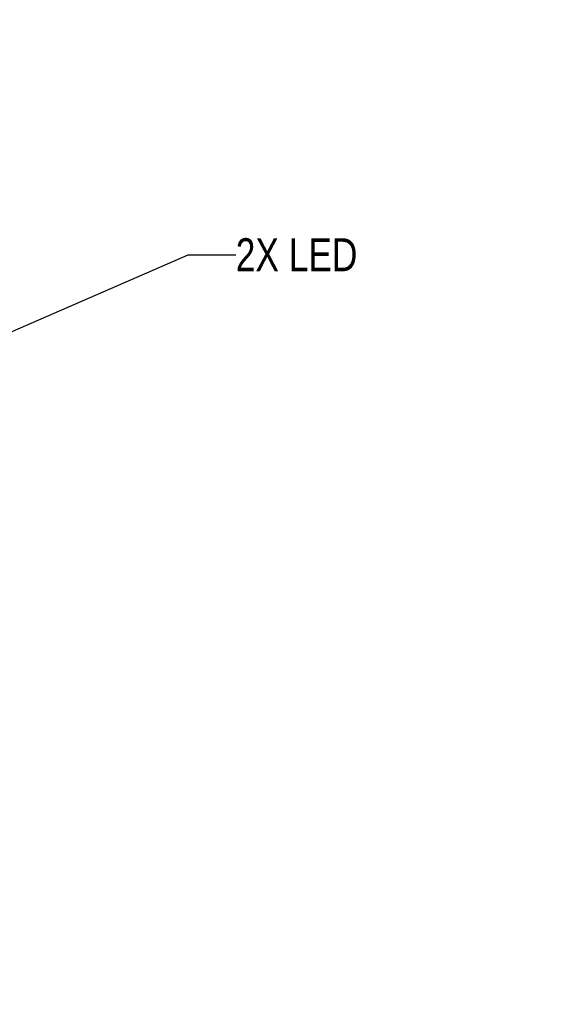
# Model space of a CAD drawing. Header units: inches. Extents: x 0 to 34, y 0 to 22.
# Tile 43 of 54: x 17.1 to 19.1, y 11.7 to 15.4. Entities that reach past the tile are written whole.
import ezdxf

# ---------------------------------------------------------------- set-up
doc = ezdxf.new("R2010")
doc.units = ezdxf.units.IN
doc.header["$LTSCALE"] = 1.87
doc.header["$MEASUREMENT"] = 0
doc.layers.get('0').update_dxf_attribs({"linetype": 'CONTINUOUS'})
doc.layers.add('DETAIL', color=7, linetype='CONTINUOUS')
doc.layers.add('DIMENSIONS', color=7, linetype='CONTINUOUS')
doc.styles.get("Standard").update_dxf_attribs({"font": 'txt', "width": 0.8})
doc.dimstyles.new('DIMSTYLE_1', dxfattribs={"dimtxt": 0.125, "dimasz": 0.18, "dimexe": 0.18, "dimexo": 0.0625, "dimgap": 0.09, "dimtad": 0, "dimtih": 1, "dimtoh": 1, "dimdec": 3, "dimlfac": 0.5, "dimzin": 4, "dimdsep": 46, "dimtxsty": 'STANDARD', "dimblk": '_FILLED', "dimblk1": '_FILLED', "dimblk2": '_FILLED', "dimcen": 0.09, "dimadec": 0, "dimazin": 0, "dimtp": 0.01, "dimtm": 0.01, "dimtfac": 1, "dimtdec": 3, "dimtofl": 0, "dimtmove": 0, "dimatfit": 3, "dimldrblk": '_FILLED', "dimfxl": 1, "dimtolj": 1, "dimtzin": 4, "dimarcsym": 0})

# ---------------------------------------------------------------- blocks, each defined once
blk = doc.blocks.new('*D15')
at = {"layer": 'DIMENSIONS', "color": 2, "linetype": 'CONTINUOUS'}
blk.add_line((16.5658, 5.9946), (17.6608, 5.9946), dxfattribs=at)
at = {"layer": 'DIMENSIONS', "color": 2, "linetype": 'CONTINUOUS', "width": 0.8}
for s, p in [('4.725', (17.7233, 5.9321)), ('[', (18.3483, 5.9321)), ('120.02', (18.4483, 5.9321)), (']', (19.0483, 5.9321))]:
    blk.add_text(s, height=0.125, dxfattribs=at).set_placement(p)
blk = doc.blocks.new('_FILLED')
at = {"color": 0, "linetype": 'BYBLOCK'}
blk.add_solid([(0, 0), (-1, 0.174), (-1, -0.174)], dxfattribs=at)

msp = doc.modelspace()

# ---------------------------------------------------------------- linework, layer by layer
at = {"layer": 'DETAIL', "color": 2, "linetype": 'CONTINUOUS'}
for p, q in [((16.477, 14.0115), (17.7233, 14.5542)), ((17.7233, 14.5542), (17.9033, 14.5542))]:
    msp.add_line(p, q, dxfattribs=at)

# ---------------------------------------------------------------- texts
at = {"layer": 'DETAIL', "color": 2, "linetype": 'CONTINUOUS', "width": 0.8}
msp.add_text('2X LED', height=0.125, dxfattribs=at).set_placement((17.9033, 14.4917))

# ---------------------------------------------------------------- dimensions: what is measured, and where the dimension line sits
at = {"layer": 'DIMENSIONS', "color": 2, "linetype": 'CONTINUOUS'}
dim = msp.add_ordinate_dim(feature_location=(16.5658, 5.9946), offset=(1.095, 0), dtype=0, origin=(16.5033, 15.4453), dimstyle='DIMSTYLE_1', dxfattribs=at)
dim.commit()
dim.dimension.update_dxf_attribs({"geometry": '*D15', "text_midpoint": (18.4358, 5.9946)})

doc.saveas('drawing.dxf')
